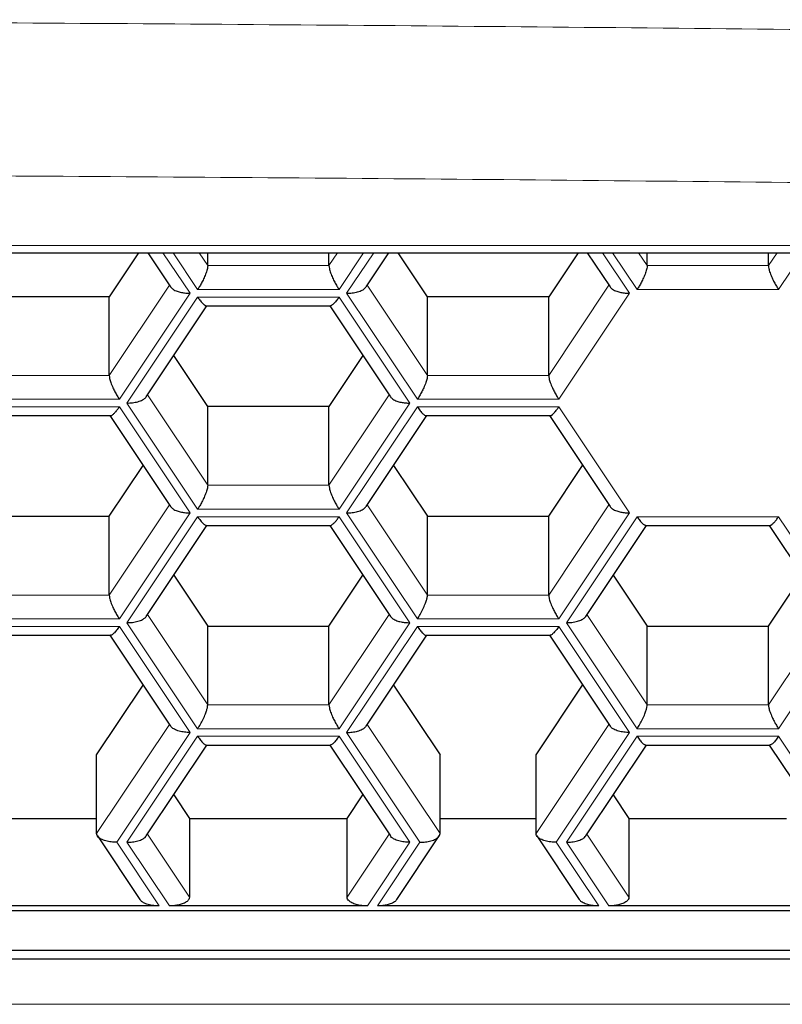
# Model space of a CAD drawing. Header units: millimetres. Extents: x 8 to 732, y 12 to 407.
# Tile 39 of 63: x 377.04 to 381.4, y 330.03 to 335.66. Entities that reach past the tile are written whole.
import ezdxf

# ---------------------------------------------------------------- set-up
doc = ezdxf.new("R2010")
doc.units = ezdxf.units.MM

msp = doc.modelspace()

# ---------------------------------------------------------------- linework, layer by layer
at = {"color": 252, "linetype": 'Continuous', "lineweight": 0}
for p, q in [((353.99, 334.3683), (387.99, 334.3683)), ((377.8562, 334.3281), (378.0109, 334.0959)), ((378.0542, 334.1176), (377.9139, 334.3281)), ((378.0627, 334.3281), (378.112, 334.2542)), ((378.8048, 334.2542), (378.854, 334.3281)), ((379.0028, 334.3281), (378.8625, 334.1176)), ((378.9058, 334.0959), (379.0606, 334.3281)), ((380.3676, 334.3281), (380.5224, 334.0959)), ((380.5657, 334.1176), (380.4254, 334.3281)), ((380.5742, 334.3281), (380.6234, 334.2542)), ((381.3162, 334.2542), (381.3655, 334.3281)), ((381.5143, 334.3281), (381.374, 334.1176)), ((378.112, 334.2542), (378.8048, 334.2542)), ((380.6234, 334.2542), (381.3162, 334.2542)), ((377.549, 333.6263), (377.8931, 334.1424)), ((378.0109, 334.0959), (377.6068, 333.4897)), ((378.8625, 334.1176), (378.0542, 334.1176)), ((379.31, 333.4897), (378.9058, 334.0959)), ((379.0236, 334.1424), (379.3677, 333.6263)), ((380.0605, 333.6263), (380.4046, 334.1424)), ((380.5224, 334.0959), (380.1182, 333.4897)), ((381.374, 334.1176), (380.5657, 334.1176)), ((377.6501, 333.468), (378.0542, 334.0743)), ((378.0542, 334.0743), (378.8625, 334.0743)), ((378.8625, 334.0743), (379.2667, 333.468)), ((376.8562, 333.6263), (377.549, 333.6263)), ((379.3677, 333.6263), (380.0605, 333.6263)), ((377.6068, 333.4897), (376.7985, 333.4897)), ((377.7679, 333.5145), (378.112, 332.9984)), ((378.8048, 332.9984), (379.1488, 333.5145)), ((380.1182, 333.4897), (379.31, 333.4897)), ((376.7985, 333.4464), (377.6068, 333.4464)), ((377.6068, 333.4464), (378.0109, 332.8402)), ((378.0542, 332.8618), (377.6501, 333.468)), ((379.2667, 333.468), (378.8625, 332.8618)), ((378.9058, 332.8402), (379.31, 333.4464)), ((379.31, 333.4464), (380.1182, 333.4464)), ((380.1182, 333.4464), (380.5224, 332.8402)), ((378.112, 332.9984), (378.8048, 332.9984)), ((377.549, 332.3706), (377.8931, 332.8866)), ((378.8625, 332.8618), (378.0542, 332.8618)), ((379.0236, 332.8866), (379.3677, 332.3706)), ((380.0605, 332.3706), (380.4046, 332.8866)), ((378.0109, 332.8402), (377.6068, 332.234)), ((377.6501, 332.2123), (378.0542, 332.8185)), ((378.0542, 332.8185), (378.8625, 332.8185)), ((378.8625, 332.8185), (379.2667, 332.2123)), ((379.31, 332.234), (378.9058, 332.8402)), ((380.5224, 332.8402), (380.1182, 332.234)), ((380.1615, 332.2123), (380.5657, 332.8185)), ((380.5657, 332.8185), (381.374, 332.8185)), ((381.374, 332.8185), (381.7781, 332.2123)), ((376.8562, 332.3706), (377.549, 332.3706)), ((379.3677, 332.3706), (380.0605, 332.3706)), ((377.7679, 332.2588), (378.112, 331.7427)), ((378.8048, 331.7427), (379.1488, 332.2588)), ((380.2794, 332.2588), (380.6234, 331.7427)), ((381.3162, 331.7427), (381.6603, 332.2588)), ((377.6068, 332.234), (376.7985, 332.234)), ((376.7985, 332.1907), (377.6068, 332.1907)), ((377.6068, 332.1907), (378.0109, 331.5844)), ((378.0542, 331.6061), (377.6501, 332.2123)), ((379.2667, 332.2123), (378.8625, 331.6061)), ((378.9058, 331.5844), (379.31, 332.1907)), ((380.1182, 332.234), (379.31, 332.234)), ((379.31, 332.1907), (380.1182, 332.1907)), ((380.1182, 332.1907), (380.5224, 331.5844)), ((380.5657, 331.6061), (380.1615, 332.2123)), ((381.7781, 332.2123), (381.374, 331.6061)), ((378.112, 331.7427), (378.8048, 331.7427)), ((380.6234, 331.7427), (381.3162, 331.7427)), ((377.4769, 331.0066), (377.8931, 331.6309)), ((379.0236, 331.6309), (379.4399, 331.0066)), ((379.9883, 331.0066), (380.4046, 331.6309)), ((378.0109, 331.5844), (377.5923, 330.9566)), ((377.6501, 330.9566), (378.0542, 331.5628)), ((378.8625, 331.6061), (378.0542, 331.6061)), ((378.0542, 331.5628), (378.8625, 331.5628)), ((378.8625, 331.5628), (379.2667, 330.9566)), ((379.3244, 330.9566), (378.9058, 331.5844)), ((380.5224, 331.5844), (380.1038, 330.9566)), ((380.1615, 330.9566), (380.5657, 331.5628)), ((381.374, 331.6061), (380.5657, 331.6061)), ((380.5657, 331.5628), (381.374, 331.5628)), ((381.374, 331.5628), (381.7781, 330.9566)), ((377.7679, 331.003), (378.008, 330.6428)), ((378.9087, 330.6428), (379.1488, 331.003)), ((380.2794, 331.003), (380.5195, 330.6428)), ((377.5923, 330.9566), (377.8348, 330.5928)), ((377.8926, 330.5928), (377.6501, 330.9566)), ((379.2667, 330.9566), (379.0242, 330.5928)), ((379.0819, 330.5928), (379.3244, 330.9566)), ((380.1038, 330.9566), (380.3463, 330.5928)), ((380.404, 330.5928), (380.1615, 330.9566)), ((352.5675, 330.0303), (389.2804, 330.0303))]:
    msp.add_line(p, q, dxfattribs=at)
at = {"color": 7, "linetype": 'Continuous', "lineweight": 30}
for p, q in [((353.99, 334.3281), (387.99, 334.3281)), ((377.7169, 334.3281), (377.549, 334.0763)), ((377.7693, 334.3281), (377.9, 334.132)), ((378.112, 334.2542), (378.112, 334.3281)), ((378.8048, 334.2542), (378.8048, 334.3281)), ((379.0167, 334.132), (379.1474, 334.3281)), ((379.3677, 334.0763), (379.1998, 334.3281)), ((380.2284, 334.3281), (380.0605, 334.0763)), ((380.2808, 334.3281), (380.4115, 334.132)), ((380.6234, 334.2542), (380.6234, 334.3281)), ((381.3162, 334.2542), (381.3162, 334.3281)), ((377.549, 334.0763), (376.8562, 334.0763)), ((377.549, 333.6263), (377.549, 334.0763)), ((379.3677, 333.6263), (379.3677, 334.0763)), ((380.0605, 334.0763), (379.3677, 334.0763)), ((380.0605, 333.6263), (380.0605, 334.0763)), ((377.761, 333.5042), (378.1077, 334.0243)), ((378.1039, 334.0243), (378.8128, 334.0243)), ((378.809, 334.0243), (379.1557, 333.5042)), ((378.112, 333.4484), (377.9179, 333.7395)), ((378.9988, 333.7395), (378.8048, 333.4484)), ((378.112, 332.9984), (378.112, 333.4484)), ((378.8048, 333.4484), (378.112, 333.4484)), ((378.8048, 332.9984), (378.8048, 333.4484)), ((376.8482, 333.3964), (377.5571, 333.3964)), ((377.5533, 333.3964), (377.9, 332.8763)), ((379.0167, 332.8763), (379.3635, 333.3964)), ((379.3596, 333.3964), (380.0686, 333.3964)), ((380.0647, 333.3964), (380.4115, 332.8763)), ((377.549, 332.8206), (377.7431, 333.1116)), ((379.1736, 333.1116), (379.3677, 332.8206)), ((380.0605, 332.8206), (380.2546, 333.1116)), ((376.8562, 332.8206), (377.549, 332.8206)), ((377.549, 332.3706), (377.549, 332.8206)), ((379.3677, 332.3706), (379.3677, 332.8206)), ((379.3677, 332.8206), (380.0605, 332.8206)), ((380.0605, 332.3706), (380.0605, 332.8206)), ((377.761, 332.2484), (378.1077, 332.7685)), ((378.1039, 332.7685), (378.8128, 332.7685)), ((378.809, 332.7685), (379.1557, 332.2484)), ((380.2725, 332.2484), (380.6192, 332.7685)), ((380.6154, 332.7685), (381.3243, 332.7685)), ((381.3205, 332.7685), (381.6672, 332.2484)), ((377.9179, 332.4838), (378.112, 332.1927)), ((378.8048, 332.1927), (378.9988, 332.4838)), ((380.4294, 332.4838), (380.6234, 332.1927)), ((381.3162, 332.1927), (381.5103, 332.4838)), ((378.112, 331.7427), (378.112, 332.1927)), ((378.112, 332.1927), (378.8048, 332.1927)), ((378.8048, 331.7427), (378.8048, 332.1927)), ((380.6234, 331.7427), (380.6234, 332.1927)), ((380.6234, 332.1927), (381.3162, 332.1927)), ((381.3162, 331.7427), (381.3162, 332.1927)), ((376.8482, 332.1407), (377.5571, 332.1407)), ((377.5533, 332.1407), (377.9, 331.6206)), ((379.0167, 331.6206), (379.3635, 332.1407)), ((379.3596, 332.1407), (380.0686, 332.1407)), ((380.0647, 332.1407), (380.4115, 331.6206)), ((377.4769, 331.4566), (377.7431, 331.8559)), ((379.1736, 331.8559), (379.4399, 331.4566)), ((379.9883, 331.4566), (380.2546, 331.8559)), ((377.761, 330.9927), (378.1077, 331.5128)), ((378.1039, 331.5128), (378.8128, 331.5128)), ((378.809, 331.5128), (379.1557, 330.9927)), ((380.2725, 330.9927), (380.6192, 331.5128)), ((380.6154, 331.5128), (381.3243, 331.5128)), ((381.3205, 331.5128), (381.6672, 330.9927)), ((377.4769, 331.0066), (377.4769, 331.4566)), ((379.4399, 331.0066), (379.4399, 331.4566)), ((379.9883, 331.0066), (379.9883, 331.4566)), ((377.9179, 331.228), (378.008, 331.0928)), ((378.9087, 331.0928), (378.9988, 331.228)), ((380.4294, 331.228), (380.5195, 331.0928)), ((376.9284, 331.0928), (377.4769, 331.0928)), ((378.008, 331.0928), (378.008, 330.6428)), ((378.008, 331.0928), (378.9087, 331.0928)), ((378.9087, 330.6428), (378.9087, 331.0928)), ((379.4399, 331.0928), (379.9883, 331.0928)), ((380.5195, 331.0928), (380.5195, 330.6428)), ((380.5195, 331.0928), (381.4202, 331.0928)), ((377.4814, 330.9927), (377.7239, 330.629)), ((379.1928, 330.629), (379.4353, 330.9927)), ((379.9929, 330.9927), (380.2354, 330.629)), ((352.5675, 330.5669), (389.2804, 330.5669)), ((377.8348, 330.5928), (376.5704, 330.5928)), ((379.0242, 330.5928), (377.8926, 330.5928)), ((380.3463, 330.5928), (379.0819, 330.5928)), ((381.5356, 330.5928), (380.404, 330.5928)), ((352.5675, 330.3401), (389.2804, 330.3401)), ((352.5675, 330.2901), (389.2804, 330.2901))]:
    msp.add_line(p, q, dxfattribs=at)
at = {"color": 252, "linetype": 'Continuous', "lineweight": 0}
for points, knots in [([(388.2753, 335.5068), (386.3553, 335.5377), (382.5152, 335.5994), (376.7529, 335.6486), (370.9901, 335.6664), (365.2273, 335.6486), (359.465, 335.5994), (355.6249, 335.5377), (353.7048, 335.5068)], [0, 0, 0, 0, 0.166673, 0.333338, 0.5, 0.666662, 0.833327, 1, 1, 1, 1]), ([(353.7128, 334.6316), (355.6321, 334.6624), (359.4701, 334.7242), (365.2289, 334.7735), (370.9876, 334.7912), (376.7462, 334.7735), (382.505, 334.7242), (386.3431, 334.6625), (388.2624, 334.6317)], [0, 0, 0, 0, 0.166706, 0.333365, 0.5, 0.666635, 0.833294, 1, 1, 1, 1])]:
    msp.add_open_spline(points, degree=3, knots=knots, dxfattribs=at)
at = {"color": 7, "linetype": 'Continuous', "lineweight": 30}
for points, knots in [([(378.112, 334.2542), (378.1115, 334.2489), (378.1106, 334.2377), (378.103, 334.2127), (378.092, 334.1857), (378.0794, 334.1598), (378.0669, 334.1372), (378.0584, 334.124), (378.0542, 334.1176)], [0, 0, 0, 0, 0.164246, 0.345459, 0.540351, 0.697885, 0.852929, 1, 1, 1, 1]), ([(378.8048, 334.2542), (378.8052, 334.2489), (378.8061, 334.2377), (378.8137, 334.2127), (378.8247, 334.1857), (378.8374, 334.1598), (378.8498, 334.1372), (378.8584, 334.124), (378.8625, 334.1176)], [0, 0, 0, 0, 0.164246, 0.345459, 0.540351, 0.697885, 0.852929, 1, 1, 1, 1]), ([(380.6234, 334.2542), (380.623, 334.2489), (380.6221, 334.2377), (380.6145, 334.2127), (380.6035, 334.1857), (380.5909, 334.1598), (380.5784, 334.1372), (380.5698, 334.124), (380.5657, 334.1176)], [0, 0, 0, 0, 0.164246, 0.345459, 0.540351, 0.697885, 0.852929, 1, 1, 1, 1]), ([(381.3162, 334.2542), (381.3167, 334.2489), (381.3176, 334.2377), (381.3252, 334.2127), (381.3362, 334.1857), (381.3488, 334.1598), (381.3613, 334.1372), (381.3698, 334.124), (381.374, 334.1176)], [0, 0, 0, 0, 0.164246, 0.345459, 0.540351, 0.697885, 0.852929, 1, 1, 1, 1]), ([(377.8999, 334.1321), (377.9041, 334.1275), (377.9127, 334.1177), (377.9354, 334.1073), (377.9606, 334.1004), (377.9856, 334.0966), (378.0026, 334.0961), (378.0109, 334.0959)], [0, 0, 0, 0, 0.2158338, 0.449322, 0.6380539, 0.8238031, 1, 1, 1, 1]), ([(378.9058, 334.0959), (378.9165, 334.0963), (378.9383, 334.097), (378.9695, 334.1033), (378.994, 334.1128), (379.0098, 334.1229), (379.0144, 334.1295), (379.0162, 334.1322)], [0, 0, 0, 0, 0.226073, 0.464737, 0.702036, 0.879744, 1, 1, 1, 1]), ([(380.4114, 334.1321), (380.4156, 334.1275), (380.4242, 334.1177), (380.4469, 334.1073), (380.472, 334.1004), (380.4971, 334.0966), (380.5141, 334.0961), (380.5224, 334.0959)], [0, 0, 0, 0, 0.215834, 0.449322, 0.638054, 0.823803, 1, 1, 1, 1]), ([(378.0542, 334.0743), (378.0595, 334.0666), (378.0705, 334.0509), (378.0859, 334.0342), (378.0976, 334.025), (378.1023, 334.0249), (378.1039, 334.0249)], [0, 0, 0, 0, 0.27486, 0.565027, 0.853535, 1, 1, 1, 1]), ([(378.8625, 334.0743), (378.8572, 334.0666), (378.8462, 334.0509), (378.8308, 334.0342), (378.8191, 334.025), (378.8144, 334.0249), (378.8128, 334.0249)], [0, 0, 0, 0, 0.27486, 0.565027, 0.853535, 1, 1, 1, 1]), ([(377.549, 333.6263), (377.5495, 333.621), (377.5504, 333.6098), (377.558, 333.5848), (377.569, 333.5578), (377.5816, 333.532), (377.5941, 333.5094), (377.6026, 333.4961), (377.6068, 333.4897)], [0, 0, 0, 0, 0.164246, 0.345459, 0.540351, 0.697885, 0.852929, 1, 1, 1, 1]), ([(379.3677, 333.6263), (379.3672, 333.621), (379.3663, 333.6098), (379.3587, 333.5848), (379.3478, 333.5578), (379.3351, 333.532), (379.3226, 333.5094), (379.3141, 333.4961), (379.31, 333.4897)], [0, 0, 0, 0, 0.164246, 0.345459, 0.540351, 0.697885, 0.852929, 1, 1, 1, 1]), ([(380.0605, 333.6263), (380.061, 333.621), (380.0619, 333.6098), (380.0695, 333.5848), (380.0804, 333.5578), (380.0931, 333.532), (380.1056, 333.5094), (380.1141, 333.4961), (380.1182, 333.4897)], [0, 0, 0, 0, 0.164246, 0.345459, 0.540351, 0.697885, 0.852929, 1, 1, 1, 1]), ([(377.6501, 333.468), (377.6607, 333.4684), (377.6826, 333.4692), (377.7138, 333.4754), (377.7383, 333.4849), (377.754, 333.495), (377.7586, 333.5017), (377.7605, 333.5043)], [0, 0, 0, 0, 0.226073, 0.464737, 0.702036, 0.879744, 1, 1, 1, 1]), ([(379.1557, 333.5043), (379.1598, 333.4996), (379.1685, 333.4899), (379.1912, 333.4794), (379.2163, 333.4726), (379.2413, 333.4687), (379.2584, 333.4683), (379.2667, 333.468)], [0, 0, 0, 0, 0.215834, 0.449322, 0.638054, 0.823803, 1, 1, 1, 1]), ([(377.5571, 333.397), (377.5575, 333.3968), (377.5604, 333.3954), (377.5692, 333.4015), (377.5816, 333.4131), (377.5941, 333.4281), (377.6026, 333.4404), (377.6068, 333.4464)], [0, 0, 0, 0, 0.0463715, 0.3303177, 0.5598355, 0.7857261, 1, 1, 1, 1]), ([(379.31, 333.4464), (379.3153, 333.4388), (379.3262, 333.4231), (379.3417, 333.4063), (379.3533, 333.3971), (379.3581, 333.397), (379.3596, 333.397)], [0, 0, 0, 0, 0.27486, 0.565027, 0.853535, 1, 1, 1, 1]), ([(380.0686, 333.397), (380.069, 333.3968), (380.0718, 333.3954), (380.0807, 333.4015), (380.093, 333.4131), (380.1056, 333.4281), (380.1141, 333.4404), (380.1182, 333.4464)], [0, 0, 0, 0, 0.046371, 0.330318, 0.559835, 0.785726, 1, 1, 1, 1]), ([(378.112, 332.9984), (378.1115, 332.9931), (378.1106, 332.982), (378.103, 332.9569), (378.092, 332.9299), (378.0794, 332.9041), (378.0669, 332.8815), (378.0584, 332.8683), (378.0542, 332.8618)], [0, 0, 0, 0, 0.164246, 0.345459, 0.540351, 0.697885, 0.852929, 1, 1, 1, 1]), ([(378.8048, 332.9984), (378.8052, 332.9931), (378.8061, 332.982), (378.8137, 332.9569), (378.8247, 332.9299), (378.8374, 332.9041), (378.8498, 332.8815), (378.8584, 332.8683), (378.8625, 332.8618)], [0, 0, 0, 0, 0.164246, 0.345459, 0.540351, 0.697885, 0.852929, 1, 1, 1, 1]), ([(377.8999, 332.8764), (377.9041, 332.8717), (377.9127, 332.862), (377.9354, 332.8516), (377.9606, 332.8447), (377.9856, 332.8409), (378.0026, 332.8404), (378.0109, 332.8402)], [0, 0, 0, 0, 0.215834, 0.449322, 0.638054, 0.823803, 1, 1, 1, 1]), ([(378.9058, 332.8402), (378.9165, 332.8405), (378.9383, 332.8413), (378.9695, 332.8476), (378.994, 332.857), (379.0098, 332.8672), (379.0144, 332.8738), (379.0162, 332.8765)], [0, 0, 0, 0, 0.226073, 0.464737, 0.702036, 0.879744, 1, 1, 1, 1]), ([(380.4114, 332.8764), (380.4156, 332.8717), (380.4242, 332.862), (380.4469, 332.8516), (380.472, 332.8447), (380.4971, 332.8409), (380.5141, 332.8404), (380.5224, 332.8402)], [0, 0, 0, 0, 0.215834, 0.449322, 0.638054, 0.823803, 1, 1, 1, 1]), ([(378.0542, 332.8185), (378.0595, 332.8109), (378.0705, 332.7952), (378.0859, 332.7784), (378.0976, 332.7693), (378.1023, 332.7692), (378.1039, 332.7692)], [0, 0, 0, 0, 0.27486, 0.5650268, 0.8535352, 1, 1, 1, 1]), ([(378.8128, 332.7692), (378.8132, 332.769), (378.8161, 332.7675), (378.8249, 332.7736), (378.8373, 332.7852), (378.8499, 332.8002), (378.8584, 332.8125), (378.8625, 332.8185)], [0, 0, 0, 0, 0.046371, 0.330318, 0.559835, 0.785726, 1, 1, 1, 1]), ([(380.5657, 332.8185), (380.571, 332.8109), (380.582, 332.7952), (380.5974, 332.7784), (380.6091, 332.7693), (380.6138, 332.7692), (380.6154, 332.7692)], [0, 0, 0, 0, 0.27486, 0.565027, 0.853535, 1, 1, 1, 1]), ([(381.3243, 332.7692), (381.3247, 332.769), (381.3276, 332.7675), (381.3364, 332.7736), (381.3488, 332.7852), (381.3613, 332.8002), (381.3698, 332.8125), (381.374, 332.8185)], [0, 0, 0, 0, 0.046371, 0.330318, 0.559835, 0.785726, 1, 1, 1, 1]), ([(377.549, 332.3706), (377.5495, 332.3653), (377.5504, 332.3541), (377.558, 332.3291), (377.569, 332.3021), (377.5816, 332.2762), (377.5941, 332.2536), (377.6026, 332.2404), (377.6068, 332.234)], [0, 0, 0, 0, 0.164246, 0.345459, 0.540351, 0.697885, 0.852929, 1, 1, 1, 1]), ([(379.31, 332.234), (379.3153, 332.2423), (379.3262, 332.2595), (379.3418, 332.2891), (379.3542, 332.3171), (379.3623, 332.3404), (379.3669, 332.3582), (379.3674, 332.3666), (379.3677, 332.3706)], [0, 0, 0, 0, 0.188567, 0.387635, 0.585566, 0.733792, 0.872224, 1, 1, 1, 1]), ([(380.0605, 332.3706), (380.061, 332.3653), (380.0619, 332.3541), (380.0695, 332.3291), (380.0804, 332.3021), (380.0931, 332.2762), (380.1056, 332.2536), (380.1141, 332.2404), (380.1182, 332.234)], [0, 0, 0, 0, 0.164246, 0.345459, 0.540351, 0.697885, 0.852929, 1, 1, 1, 1]), ([(377.6501, 332.2123), (377.6607, 332.2127), (377.6826, 332.2134), (377.7138, 332.2197), (377.7383, 332.2292), (377.754, 332.2393), (377.7586, 332.2459), (377.7605, 332.2486)], [0, 0, 0, 0, 0.226073, 0.464737, 0.702036, 0.879744, 1, 1, 1, 1]), ([(379.1557, 332.2485), (379.1598, 332.2439), (379.1685, 332.2341), (379.1912, 332.2237), (379.2163, 332.2168), (379.2413, 332.213), (379.2584, 332.2125), (379.2667, 332.2123)], [0, 0, 0, 0, 0.215834, 0.449322, 0.638054, 0.823803, 1, 1, 1, 1]), ([(380.1615, 332.2123), (380.1722, 332.2127), (380.1941, 332.2134), (380.2252, 332.2197), (380.2498, 332.2292), (380.2655, 332.2393), (380.2701, 332.2459), (380.272, 332.2486)], [0, 0, 0, 0, 0.226073, 0.464737, 0.702036, 0.879744, 1, 1, 1, 1]), ([(377.6068, 332.1907), (377.6014, 332.183), (377.5905, 332.1673), (377.5751, 332.1506), (377.5634, 332.1414), (377.5587, 332.1413), (377.5571, 332.1413)], [0, 0, 0, 0, 0.27486, 0.5650268, 0.8535352, 1, 1, 1, 1]), ([(379.31, 332.1907), (379.3153, 332.183), (379.3262, 332.1673), (379.3417, 332.1506), (379.3533, 332.1414), (379.3581, 332.1413), (379.3596, 332.1413)], [0, 0, 0, 0, 0.27486, 0.565027, 0.853535, 1, 1, 1, 1]), ([(380.1182, 332.1907), (380.1129, 332.183), (380.102, 332.1673), (380.0865, 332.1506), (380.0749, 332.1414), (380.0701, 332.1413), (380.0686, 332.1413)], [0, 0, 0, 0, 0.27486, 0.565027, 0.853535, 1, 1, 1, 1]), ([(378.0542, 331.6061), (378.0595, 331.6144), (378.0705, 331.6316), (378.086, 331.6612), (378.0984, 331.6892), (378.1066, 331.7126), (378.1111, 331.7304), (378.1117, 331.7387), (378.112, 331.7427)], [0, 0, 0, 0, 0.188567, 0.387635, 0.585566, 0.733792, 0.872224, 1, 1, 1, 1]), ([(378.8048, 331.7427), (378.8052, 331.7374), (378.8061, 331.7262), (378.8137, 331.7012), (378.8247, 331.6742), (378.8374, 331.6484), (378.8498, 331.6258), (378.8584, 331.6125), (378.8625, 331.6061)], [0, 0, 0, 0, 0.164246, 0.345459, 0.540351, 0.697885, 0.852929, 1, 1, 1, 1]), ([(380.5657, 331.6061), (380.571, 331.6144), (380.582, 331.6316), (380.5975, 331.6612), (380.6099, 331.6892), (380.6181, 331.7126), (380.6226, 331.7304), (380.6232, 331.7387), (380.6234, 331.7427)], [0, 0, 0, 0, 0.188567, 0.387635, 0.585566, 0.733792, 0.872224, 1, 1, 1, 1]), ([(381.3162, 331.7427), (381.3167, 331.7374), (381.3176, 331.7262), (381.3252, 331.7012), (381.3362, 331.6742), (381.3488, 331.6484), (381.3613, 331.6258), (381.3698, 331.6125), (381.374, 331.6061)], [0, 0, 0, 0, 0.1642462, 0.3454589, 0.5403508, 0.6978847, 0.852929, 1, 1, 1, 1]), ([(378.0109, 331.5844), (378.0003, 331.5848), (377.9784, 331.5856), (377.9472, 331.5918), (377.9227, 331.6013), (377.907, 331.6114), (377.9024, 331.6181), (377.9005, 331.6207)], [0, 0, 0, 0, 0.226073, 0.464737, 0.702036, 0.879744, 1, 1, 1, 1]), ([(378.9058, 331.5844), (378.9165, 331.5848), (378.9383, 331.5856), (378.9695, 331.5918), (378.994, 331.6013), (379.0098, 331.6114), (379.0144, 331.6181), (379.0162, 331.6207)], [0, 0, 0, 0, 0.226073, 0.464737, 0.702036, 0.879744, 1, 1, 1, 1]), ([(380.5224, 331.5844), (380.5117, 331.5848), (380.4899, 331.5856), (380.4587, 331.5918), (380.4342, 331.6013), (380.4184, 331.6114), (380.4138, 331.6181), (380.412, 331.6207)], [0, 0, 0, 0, 0.226073, 0.464737, 0.702036, 0.879744, 1, 1, 1, 1]), ([(378.0542, 331.5628), (378.0595, 331.5552), (378.0705, 331.5395), (378.0859, 331.5227), (378.0976, 331.5135), (378.1023, 331.5134), (378.1039, 331.5134)], [0, 0, 0, 0, 0.27486, 0.565027, 0.853535, 1, 1, 1, 1]), ([(378.8625, 331.5628), (378.8572, 331.5552), (378.8462, 331.5395), (378.8308, 331.5227), (378.8191, 331.5135), (378.8144, 331.5134), (378.8128, 331.5134)], [0, 0, 0, 0, 0.27486, 0.565027, 0.853535, 1, 1, 1, 1]), ([(380.5657, 331.5628), (380.571, 331.5552), (380.582, 331.5395), (380.5974, 331.5227), (380.6091, 331.5135), (380.6138, 331.5134), (380.6154, 331.5134)], [0, 0, 0, 0, 0.27486, 0.565027, 0.853535, 1, 1, 1, 1]), ([(381.374, 331.5628), (381.3687, 331.5552), (381.3577, 331.5395), (381.3423, 331.5227), (381.3306, 331.5135), (381.3259, 331.5134), (381.3243, 331.5134)], [0, 0, 0, 0, 0.27486, 0.565027, 0.853535, 1, 1, 1, 1]), ([(377.5923, 330.9566), (377.5817, 330.9569), (377.5598, 330.9577), (377.5287, 330.964), (377.5039, 330.9734), (377.4876, 330.9845), (377.4785, 330.9955), (377.4774, 331.003), (377.4769, 331.0066)], [0, 0, 0, 0, 0.188567, 0.387635, 0.585566, 0.733792, 0.872224, 1, 1, 1, 1]), ([(379.3244, 330.9566), (379.335, 330.9569), (379.3569, 330.9577), (379.388, 330.964), (379.4128, 330.9734), (379.4291, 330.9845), (379.4382, 330.9955), (379.4393, 331.003), (379.4399, 331.0066)], [0, 0, 0, 0, 0.188567, 0.387635, 0.585566, 0.733792, 0.872224, 1, 1, 1, 1]), ([(380.1038, 330.9566), (380.0932, 330.9569), (380.0713, 330.9577), (380.0402, 330.964), (380.0154, 330.9734), (379.9991, 330.9845), (379.99, 330.9955), (379.9889, 331.003), (379.9883, 331.0066)], [0, 0, 0, 0, 0.188567, 0.387635, 0.585566, 0.733792, 0.872224, 1, 1, 1, 1]), ([(377.6501, 330.9566), (377.6607, 330.9569), (377.6826, 330.9577), (377.7138, 330.964), (377.7383, 330.9734), (377.754, 330.9835), (377.7586, 330.9902), (377.7605, 330.9929)], [0, 0, 0, 0, 0.226073, 0.464737, 0.702036, 0.879744, 1, 1, 1, 1]), ([(379.2667, 330.9566), (379.256, 330.9569), (379.2341, 330.9577), (379.203, 330.964), (379.1784, 330.9734), (379.1627, 330.9835), (379.1581, 330.9902), (379.1562, 330.9929)], [0, 0, 0, 0, 0.226073, 0.464737, 0.702036, 0.879744, 1, 1, 1, 1]), ([(380.1615, 330.9566), (380.1722, 330.9569), (380.1941, 330.9577), (380.2252, 330.964), (380.2498, 330.9734), (380.2655, 330.9835), (380.2701, 330.9902), (380.272, 330.9929)], [0, 0, 0, 0, 0.226073, 0.464737, 0.702036, 0.879744, 1, 1, 1, 1]), ([(377.8348, 330.5928), (377.8242, 330.5932), (377.8023, 330.594), (377.7711, 330.6002), (377.7466, 330.6097), (377.7309, 330.6198), (377.7263, 330.6265), (377.7244, 330.6291)], [0, 0, 0, 0, 0.226073, 0.464737, 0.702036, 0.879744, 1, 1, 1, 1]), ([(378.008, 330.6428), (378.0071, 330.6382), (378.0053, 330.6284), (377.9901, 330.6148), (377.9682, 330.6042), (377.9429, 330.5974), (377.9179, 330.5935), (377.9009, 330.5931), (377.8926, 330.5928)], [0, 0, 0, 0, 0.164246, 0.345459, 0.540351, 0.697885, 0.852929, 1, 1, 1, 1]), ([(379.0242, 330.5928), (379.0135, 330.5932), (378.9916, 330.594), (378.9605, 330.6003), (378.9357, 330.6097), (378.9194, 330.6208), (378.9103, 330.6317), (378.9092, 330.6392), (378.9087, 330.6428)], [0, 0, 0, 0, 0.188567, 0.387635, 0.585566, 0.733792, 0.872224, 1, 1, 1, 1]), ([(379.1929, 330.6291), (379.1887, 330.6244), (379.1801, 330.6147), (379.1574, 330.6042), (379.1323, 330.5974), (379.1072, 330.5935), (379.0902, 330.5931), (379.0819, 330.5928)], [0, 0, 0, 0, 0.215834, 0.449322, 0.638054, 0.823803, 1, 1, 1, 1]), ([(380.3463, 330.5928), (380.3357, 330.5932), (380.3138, 330.594), (380.2826, 330.6002), (380.2581, 330.6097), (380.2423, 330.6198), (380.2377, 330.6265), (380.2359, 330.6291)], [0, 0, 0, 0, 0.226073, 0.464737, 0.702036, 0.879744, 1, 1, 1, 1]), ([(380.5195, 330.6428), (380.5186, 330.6382), (380.5168, 330.6284), (380.5016, 330.6148), (380.4797, 330.6042), (380.4544, 330.5974), (380.4294, 330.5935), (380.4123, 330.5931), (380.404, 330.5928)], [0, 0, 0, 0, 0.164246, 0.345459, 0.540351, 0.697885, 0.852929, 1, 1, 1, 1])]:
    msp.add_open_spline(points, degree=3, knots=knots, dxfattribs=at)

doc.saveas('drawing.dxf')
